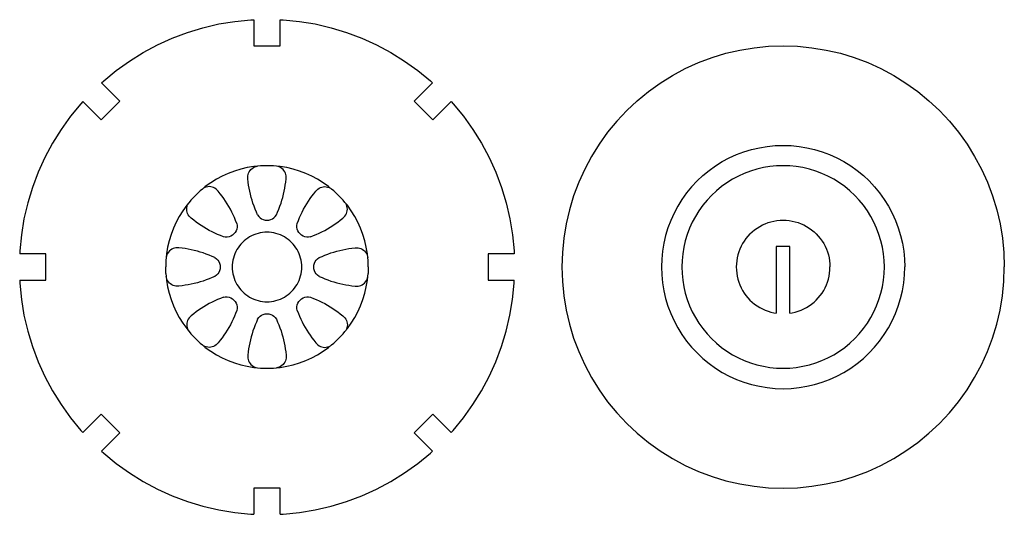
# Model space of a CAD drawing. Extents: x -264 to 264, y -276 to 276.
# Tile 15 of 19: x 111 to 254, y -29 to 43. Entities that reach past the tile are written whole.
import ezdxf

# ---------------------------------------------------------------- set-up
doc = ezdxf.new("R2010")
doc.units = 0
doc.header["$MEASUREMENT"] = 0
doc.layers.get('0').update_dxf_attribs({"linetype": 'CONTINUOUS'})

msp = doc.modelspace()

# ---------------------------------------------------------------- linework, layer by layer
for p, q in [((142.42, 42.84), (144.76, 43.07)), ((144.76, 43.07), (145.19, 43.08)), ((145.19, 43.08), (145.19, 39.29)), ((149.04, 43.08), (149.47, 43.07)), ((149.04, 39.29), (149.04, 43.08)), ((149.47, 43.07), (151.81, 42.84)), ((135.55, 41.24), (137.8, 41.92)), ((137.8, 41.92), (140.1, 42.46)), ((140.1, 42.46), (142.42, 42.84)), ((151.81, 42.84), (154.13, 42.46)), ((154.13, 42.46), (156.42, 41.92)), ((156.42, 41.92), (158.68, 41.24)), ((131.2, 39.44), (133.35, 40.41)), ((133.35, 40.41), (135.55, 41.24)), ((158.68, 41.24), (160.88, 40.41)), ((160.88, 40.41), (163.02, 39.44)), ((129.13, 38.33), (131.2, 39.44)), ((145.19, 39.29), (149.04, 39.29)), ((163.02, 39.44), (165.1, 38.33)), ((213.74, 38.2), (215.79, 38.68)), ((215.79, 38.68), (217.86, 39.02)), ((217.86, 39.02), (219.95, 39.22)), ((219.95, 39.22), (222.05, 39.29)), ((222.05, 39.29), (224.15, 39.22)), ((224.15, 39.22), (226.24, 39.02)), ((226.24, 39.02), (228.32, 38.68)), ((228.32, 38.68), (230.36, 38.2)), ((127.13, 37.08), (129.13, 38.33)), ((165.1, 38.33), (167.1, 37.08)), ((209.76, 36.85), (211.73, 37.59)), ((211.73, 37.59), (213.74, 38.2)), ((230.36, 38.2), (232.37, 37.59)), ((232.37, 37.59), (234.34, 36.85)), ((125.22, 35.71), (127.13, 37.08)), ((167.1, 37.08), (169.01, 35.71)), ((205.99, 34.99), (207.85, 35.98)), ((207.85, 35.98), (209.76, 36.85)), ((234.34, 36.85), (236.26, 35.98)), ((236.26, 35.98), (238.11, 34.99)), ((123.4, 34.22), (125.22, 35.71)), ((169.01, 35.71), (170.83, 34.22)), ((204.21, 33.88), (205.99, 34.99)), ((238.11, 34.99), (239.89, 33.88)), ((123.08, 33.93), (123.4, 34.22)), ((125.76, 31.25), (123.08, 33.93)), ((171.14, 33.93), (168.46, 31.25)), ((170.83, 34.22), (171.14, 33.93)), ((202.5, 32.66), (204.21, 33.88)), ((239.89, 33.88), (241.6, 32.66)), ((200.88, 31.32), (202.5, 32.66)), ((241.6, 32.66), (243.23, 31.32)), ((120.07, 30.89), (118.58, 29.07)), ((120.36, 31.21), (120.07, 30.89)), ((120.36, 31.21), (123.04, 28.53)), ((123.04, 28.53), (125.76, 31.25)), ((168.46, 31.25), (171.18, 28.53)), ((171.18, 28.53), (173.86, 31.21)), ((173.86, 31.21), (174.16, 30.89)), ((174.16, 30.89), (175.65, 29.07)), ((199.34, 29.89), (200.88, 31.32)), ((243.23, 31.32), (244.76, 29.89)), ((118.58, 29.07), (117.21, 27.16)), ((175.65, 29.07), (177.02, 27.16)), ((199.34, 29.89), (197.9, 28.35)), ((244.76, 29.89), (246.2, 28.35)), ((197.9, 28.35), (196.57, 26.73)), ((246.2, 28.35), (247.53, 26.73)), ((117.21, 27.16), (115.96, 25.16)), ((177.02, 27.16), (178.27, 25.16)), ((196.57, 26.73), (195.35, 25.02)), ((247.53, 26.73), (248.76, 25.02)), ((115.96, 25.16), (114.85, 23.09)), ((178.27, 25.16), (179.37, 23.09)), ((195.35, 25.02), (194.24, 23.23)), ((217.48, 24.24), (218.6, 24.5)), ((218.6, 24.5), (219.75, 24.69)), ((219.75, 24.69), (220.9, 24.8)), ((220.9, 24.8), (222.05, 24.84)), ((222.05, 24.84), (223.21, 24.8)), ((223.21, 24.8), (224.36, 24.69)), ((224.36, 24.69), (225.5, 24.5)), ((225.5, 24.5), (226.62, 24.24)), ((248.76, 25.02), (249.86, 23.23)), ((114.85, 23.09), (113.88, 20.94)), ((179.37, 23.09), (180.35, 20.94)), ((194.24, 23.23), (193.25, 21.38)), ((213.22, 22.47), (214.24, 23.02)), ((214.24, 23.02), (215.29, 23.5)), ((215.29, 23.5), (216.37, 23.9)), ((216.37, 23.9), (217.48, 24.24)), ((226.62, 24.24), (227.73, 23.9)), ((227.73, 23.9), (228.81, 23.5)), ((228.81, 23.5), (229.86, 23.02)), ((229.86, 23.02), (230.88, 22.47)), ((249.86, 23.23), (250.86, 21.38)), ((144.25, 21.6), (143.31, 21.38)), ((145.19, 21.75), (144.25, 21.6)), ((144.79, 21.35), (144.95, 21.5)), ((144.95, 21.5), (145.14, 21.61)), ((145.14, 21.61), (145.33, 21.71)), ((145.75, 21.81), (145.19, 21.75)), ((145.33, 21.71), (145.54, 21.77)), ((145.54, 21.77), (145.75, 21.81)), ((146.15, 21.85), (145.75, 21.81)), ((147.11, 21.88), (146.15, 21.85)), ((148.08, 21.85), (147.11, 21.88)), ((148.47, 21.81), (148.08, 21.85)), ((149.03, 21.75), (148.47, 21.81)), ((148.69, 21.77), (148.47, 21.81)), ((148.9, 21.71), (148.69, 21.77)), ((149.09, 21.61), (148.9, 21.71)), ((149.98, 21.6), (149.03, 21.75)), ((149.27, 21.5), (149.09, 21.61)), ((149.44, 21.35), (149.27, 21.5)), ((150.92, 21.38), (149.98, 21.6)), ((211.3, 21.19), (212.24, 21.86)), ((212.24, 21.86), (213.22, 22.47)), ((219.18, 21.6), (218.25, 21.38)), ((220.13, 21.75), (219.18, 21.6)), ((221.09, 21.85), (220.13, 21.75)), ((222.05, 21.88), (221.09, 21.85)), ((223.01, 21.85), (222.05, 21.88)), ((223.97, 21.75), (223.01, 21.85)), ((224.92, 21.6), (223.97, 21.75)), ((225.86, 21.38), (224.92, 21.6)), ((230.88, 22.47), (231.86, 21.86)), ((231.86, 21.86), (232.8, 21.19)), ((113.88, 20.94), (113.05, 18.74)), ((140.61, 20.36), (139.76, 19.91)), ((141.49, 20.76), (140.61, 20.36)), ((142.39, 21.1), (141.49, 20.76)), ((143.31, 21.38), (142.39, 21.1)), ((144.33, 20.39), (144.37, 20.61)), ((144.33, 20.17), (144.33, 20.39)), ((144.35, 19.96), (144.33, 20.17)), ((144.37, 20.61), (144.44, 20.81)), ((144.44, 20.81), (144.53, 21.01)), ((144.53, 21.01), (144.65, 21.19)), ((144.65, 21.19), (144.79, 21.35)), ((149.58, 21.19), (149.44, 21.35)), ((149.7, 21.01), (149.58, 21.19)), ((149.79, 20.81), (149.7, 21.01)), ((149.86, 20.61), (149.79, 20.81)), ((149.89, 20.39), (149.86, 20.61)), ((149.88, 19.96), (149.9, 20.17)), ((149.9, 20.17), (149.89, 20.39)), ((151.84, 21.1), (150.92, 21.38)), ((152.74, 20.76), (151.84, 21.1)), ((153.62, 20.36), (152.74, 20.76)), ((154.46, 19.91), (153.62, 20.36)), ((180.35, 20.94), (181.18, 18.74)), ((193.25, 21.38), (192.38, 19.47)), ((209.56, 19.67), (210.4, 20.46)), ((210.4, 20.46), (211.3, 21.19)), ((215.55, 20.36), (214.7, 19.91)), ((216.42, 20.76), (215.55, 20.36)), ((217.33, 21.1), (216.42, 20.76)), ((218.25, 21.38), (217.33, 21.1)), ((226.78, 21.1), (225.86, 21.38)), ((227.68, 20.76), (226.78, 21.1)), ((228.55, 20.36), (227.68, 20.76)), ((229.4, 19.91), (228.55, 20.36)), ((232.8, 21.19), (233.7, 20.46)), ((233.7, 20.46), (234.54, 19.67)), ((250.86, 21.38), (251.72, 19.47)), ((113.05, 18.74), (112.37, 16.49)), ((138.16, 18.84), (137.73, 18.48)), ((137.91, 18.61), (137.73, 18.48)), ((138.1, 18.71), (137.91, 18.61)), ((138.3, 18.78), (138.1, 18.71)), ((138.95, 19.4), (138.16, 18.84)), ((138.52, 18.83), (138.3, 18.78)), ((138.73, 18.84), (138.52, 18.83)), ((138.95, 18.83), (138.73, 18.84)), ((139.76, 19.91), (138.95, 19.4)), ((139.16, 18.78), (138.95, 18.83)), ((139.37, 18.71), (139.16, 18.78)), ((139.56, 18.61), (139.37, 18.71)), ((139.74, 18.49), (139.56, 18.61)), ((144.39, 19.51), (144.35, 19.96)), ((144.45, 19.06), (144.39, 19.51)), ((144.52, 18.61), (144.45, 19.06)), ((144.61, 18.17), (144.52, 18.61)), ((149.62, 18.17), (149.7, 18.61)), ((149.7, 18.61), (149.77, 19.06)), ((149.77, 19.06), (149.83, 19.51)), ((149.83, 19.51), (149.88, 19.96)), ((155.28, 19.4), (154.46, 19.91)), ((154.49, 18.49), (154.67, 18.61)), ((154.67, 18.61), (154.86, 18.71)), ((154.86, 18.71), (155.07, 18.78)), ((155.07, 18.78), (155.28, 18.83)), ((156.06, 18.84), (155.28, 19.4)), ((155.28, 18.83), (155.5, 18.84)), ((155.5, 18.84), (155.71, 18.83)), ((155.71, 18.83), (155.92, 18.78)), ((155.92, 18.78), (156.13, 18.71)), ((156.5, 18.48), (156.06, 18.84)), ((156.13, 18.71), (156.32, 18.61)), ((156.32, 18.61), (156.5, 18.48)), ((181.18, 18.74), (181.86, 16.49)), ((192.38, 19.47), (191.64, 17.5)), ((208.77, 18.82), (208.04, 17.93)), ((209.56, 19.67), (208.77, 18.82)), ((213.1, 18.84), (212.36, 18.23)), ((213.88, 19.4), (213.1, 18.84)), ((214.7, 19.91), (213.88, 19.4)), ((230.22, 19.4), (229.4, 19.91)), ((231, 18.84), (230.22, 19.4)), ((231.74, 18.23), (231, 18.84)), ((234.54, 19.67), (235.33, 18.82)), ((235.33, 18.82), (236.06, 17.93)), ((251.72, 19.47), (252.46, 17.5)), ((136.06, 16.87), (136.72, 17.57)), ((137.42, 18.23), (136.72, 17.57)), ((137.73, 18.48), (137.42, 18.23)), ((139.89, 18.34), (139.74, 18.49)), ((140.03, 18.17), (139.89, 18.34)), ((140.32, 17.82), (140.03, 18.17)), ((140.59, 17.46), (140.32, 17.82)), ((140.86, 17.1), (140.59, 17.46)), ((144.71, 17.73), (144.61, 18.17)), ((144.82, 17.29), (144.71, 17.73)), ((144.94, 16.86), (144.82, 17.29)), ((149.28, 16.86), (149.41, 17.29)), ((149.41, 17.29), (149.52, 17.73)), ((149.52, 17.73), (149.62, 18.17)), ((153.37, 17.1), (153.64, 17.46)), ((153.64, 17.46), (153.91, 17.82)), ((153.91, 17.82), (154.2, 18.17)), ((154.2, 18.17), (154.33, 18.34)), ((154.33, 18.34), (154.49, 18.49)), ((156.81, 18.23), (156.5, 18.48)), ((157.51, 17.57), (156.81, 18.23)), ((158.17, 16.87), (157.51, 17.57)), ((191.64, 17.5), (191.03, 15.49)), ((208.04, 17.93), (207.36, 16.99)), ((211.66, 17.57), (211, 16.87)), ((212.36, 18.23), (211.66, 17.57)), ((232.45, 17.57), (231.74, 18.23)), ((233.1, 16.87), (232.45, 17.57)), ((236.06, 17.93), (236.74, 16.99)), ((252.46, 17.5), (253.07, 15.49)), ((112.37, 16.49), (111.83, 14.19)), ((135.45, 16.13), (134.89, 15.34)), ((135.81, 16.56), (135.45, 16.13)), ((135.45, 15.56), (135.46, 15.77)), ((135.46, 15.77), (135.51, 15.99)), ((135.51, 15.99), (135.58, 16.19)), ((135.58, 16.19), (135.68, 16.38)), ((135.68, 16.38), (135.81, 16.56)), ((136.06, 16.87), (135.81, 16.56)), ((141.11, 16.72), (140.86, 17.1)), ((141.35, 16.34), (141.11, 16.72)), ((141.58, 15.95), (141.35, 16.34)), ((141.8, 15.56), (141.58, 15.95)), ((145.08, 16.43), (144.94, 16.86)), ((145.23, 16), (145.08, 16.43)), ((145.39, 15.58), (145.23, 16)), ((148.84, 15.58), (149, 16)), ((149, 16), (149.15, 16.43)), ((149.15, 16.43), (149.28, 16.86)), ((152.42, 15.56), (152.64, 15.95)), ((152.64, 15.95), (152.88, 16.34)), ((152.88, 16.34), (153.12, 16.72)), ((153.12, 16.72), (153.37, 17.1)), ((158.42, 16.56), (158.17, 16.87)), ((158.78, 16.13), (158.42, 16.56)), ((158.55, 16.38), (158.42, 16.56)), ((158.65, 16.19), (158.55, 16.38)), ((158.72, 15.99), (158.65, 16.19)), ((158.77, 15.77), (158.72, 15.99)), ((158.78, 15.56), (158.77, 15.77)), ((159.34, 15.34), (158.78, 16.13)), ((181.86, 16.49), (182.39, 14.19)), ((206.75, 16.01), (206.21, 14.99)), ((207.36, 16.99), (206.75, 16.01)), ((210.39, 16.13), (209.83, 15.34)), ((211, 16.87), (210.39, 16.13)), ((233.72, 16.13), (233.1, 16.87)), ((234.28, 15.34), (233.72, 16.13)), ((236.74, 16.99), (237.35, 16.01)), ((237.35, 16.01), (237.89, 14.99)), ((134.38, 14.53), (133.93, 13.68)), ((134.89, 15.34), (134.38, 14.53)), ((135.46, 15.34), (135.45, 15.56)), ((135.5, 15.13), (135.46, 15.34)), ((135.58, 14.92), (135.5, 15.13)), ((135.68, 14.73), (135.58, 14.92)), ((135.8, 14.55), (135.68, 14.73)), ((135.95, 14.4), (135.8, 14.55)), ((136.12, 14.26), (135.95, 14.4)), ((142.01, 15.16), (141.8, 15.56)), ((142.21, 14.75), (142.01, 15.16)), ((142.39, 14.34), (142.21, 14.75)), ((142.56, 13.92), (142.39, 14.34)), ((145.57, 15.16), (145.39, 15.58)), ((145.75, 14.75), (145.57, 15.16)), ((145.75, 14.75), (145.91, 14.53)), ((145.91, 14.53), (146.1, 14.33)), ((146.1, 14.33), (146.33, 14.18)), ((147.9, 14.18), (148.12, 14.33)), ((148.12, 14.33), (148.32, 14.53)), ((148.32, 14.53), (148.47, 14.75)), ((148.47, 14.75), (148.66, 15.16)), ((148.66, 15.16), (148.84, 15.58)), ((151.67, 13.92), (151.84, 14.34)), ((151.84, 14.34), (152.02, 14.75)), ((152.02, 14.75), (152.22, 15.16)), ((152.22, 15.16), (152.42, 15.56)), ((158.11, 14.26), (158.28, 14.4)), ((158.28, 14.4), (158.42, 14.55)), ((158.42, 14.55), (158.55, 14.73)), ((158.55, 14.73), (158.65, 14.92)), ((158.65, 14.92), (158.72, 15.13)), ((158.72, 15.13), (158.77, 15.34)), ((158.77, 15.34), (158.78, 15.56)), ((159.85, 14.53), (159.34, 15.34)), ((160.3, 13.68), (159.85, 14.53)), ((191.03, 15.49), (190.55, 13.44)), ((206.21, 14.99), (205.73, 13.94)), ((209.32, 14.53), (208.87, 13.68)), ((209.83, 15.34), (209.32, 14.53)), ((234.78, 14.53), (234.28, 15.34)), ((235.24, 13.68), (234.78, 14.53)), ((237.89, 14.99), (238.37, 13.94)), ((253.07, 15.49), (253.55, 13.44)), ((111.83, 14.19), (111.45, 11.87)), ((133.93, 13.68), (133.53, 12.8)), ((136.47, 13.97), (136.12, 14.26)), ((136.83, 13.7), (136.47, 13.97)), ((137.19, 13.43), (136.83, 13.7)), ((137.57, 13.18), (137.19, 13.43)), ((137.95, 12.94), (137.57, 13.18)), ((138.34, 12.71), (137.95, 12.94)), ((142.72, 13.49), (142.56, 13.92)), ((142.72, 13.49), (142.77, 13.22)), ((142.77, 12.95), (142.72, 12.68)), ((142.77, 13.22), (142.77, 12.95)), ((146.33, 14.18), (146.58, 14.06)), ((146.58, 14.06), (146.84, 13.99)), ((146.84, 13.99), (147.11, 13.97)), ((147.11, 13.97), (147.39, 13.99)), ((147.39, 13.99), (147.65, 14.06)), ((147.65, 14.06), (147.9, 14.18)), ((151.46, 13.22), (151.51, 13.49)), ((151.46, 12.95), (151.46, 13.22)), ((151.51, 12.68), (151.46, 12.95)), ((151.51, 13.49), (151.67, 13.92)), ((155.89, 12.71), (156.28, 12.94)), ((156.28, 12.94), (156.66, 13.18)), ((156.66, 13.18), (157.03, 13.43)), ((157.03, 13.43), (157.4, 13.7)), ((157.4, 13.7), (157.76, 13.97)), ((157.76, 13.97), (158.11, 14.26)), ((160.7, 12.8), (160.3, 13.68)), ((182.39, 14.19), (182.78, 11.87)), ((190.55, 13.44), (190.21, 11.37)), ((205.73, 13.94), (205.32, 12.85)), ((208.87, 13.68), (208.47, 12.8)), ((218.27, 12.83), (218.65, 13.07)), ((218.65, 13.07), (219.04, 13.28)), ((219.04, 13.28), (219.45, 13.46)), ((219.45, 13.46), (219.87, 13.62)), ((219.87, 13.62), (220.29, 13.74)), ((220.29, 13.74), (220.72, 13.85)), ((220.72, 13.85), (221.16, 13.92)), ((221.16, 13.92), (221.61, 13.96)), ((221.61, 13.96), (222.05, 13.98)), ((222.05, 13.98), (222.5, 13.96)), ((222.5, 13.96), (222.94, 13.92)), ((222.94, 13.92), (223.38, 13.85)), ((223.38, 13.85), (223.81, 13.74)), ((223.81, 13.74), (224.24, 13.62)), ((224.24, 13.62), (224.65, 13.46)), ((224.65, 13.46), (225.06, 13.28)), ((225.06, 13.28), (225.45, 13.07)), ((225.45, 13.07), (225.83, 12.83)), ((235.63, 12.8), (235.24, 13.68)), ((238.37, 13.94), (238.78, 12.85)), ((253.55, 13.44), (253.89, 11.37)), ((111.45, 11.87), (111.22, 9.53)), ((133.19, 11.9), (132.91, 10.98)), ((133.53, 12.8), (133.19, 11.9)), ((138.73, 12.49), (138.34, 12.71)), ((139.13, 12.28), (138.73, 12.49)), ((139.54, 12.08), (139.13, 12.28)), ((139.95, 11.9), (139.54, 12.08)), ((140.37, 11.73), (139.95, 11.9)), ((140.8, 11.57), (140.37, 11.73)), ((141.06, 11.52), (140.8, 11.57)), ((141.34, 11.52), (141.06, 11.52)), ((141.61, 11.57), (141.34, 11.52)), ((141.87, 11.66), (141.61, 11.57)), ((142.1, 11.8), (141.87, 11.66)), ((142.31, 11.98), (142.1, 11.8)), ((142.49, 12.19), (142.31, 11.98)), ((142.63, 12.42), (142.49, 12.19)), ((142.72, 12.68), (142.63, 12.42)), ((144.59, 11.55), (144.31, 11.37)), ((144.88, 11.71), (144.59, 11.55)), ((145.18, 11.84), (144.88, 11.71)), ((145.49, 11.96), (145.18, 11.84)), ((145.81, 12.05), (145.49, 11.96)), ((146.13, 12.13), (145.81, 12.05)), ((146.45, 12.18), (146.13, 12.13)), ((146.78, 12.22), (146.45, 12.18)), ((147.11, 12.23), (146.78, 12.22)), ((147.44, 12.22), (147.11, 12.23)), ((147.77, 12.18), (147.44, 12.22)), ((148.1, 12.13), (147.77, 12.18)), ((148.42, 12.05), (148.1, 12.13)), ((148.74, 11.96), (148.42, 12.05)), ((149.05, 11.84), (148.74, 11.96)), ((149.35, 11.71), (149.05, 11.84)), ((149.64, 11.55), (149.35, 11.71)), ((149.92, 11.37), (149.64, 11.55)), ((151.6, 12.42), (151.51, 12.68)), ((151.74, 12.19), (151.6, 12.42)), ((151.91, 11.98), (151.74, 12.19)), ((152.12, 11.8), (151.91, 11.98)), ((152.36, 11.66), (152.12, 11.8)), ((152.62, 11.57), (152.36, 11.66)), ((152.89, 11.52), (152.62, 11.57)), ((153.16, 11.52), (152.89, 11.52)), ((153.43, 11.57), (153.16, 11.52)), ((153.43, 11.57), (153.85, 11.73)), ((153.85, 11.73), (154.27, 11.9)), ((154.27, 11.9), (154.69, 12.08)), ((154.69, 12.08), (155.09, 12.28)), ((155.09, 12.28), (155.49, 12.49)), ((155.49, 12.49), (155.89, 12.71)), ((161.04, 11.9), (160.7, 12.8)), ((161.31, 10.98), (161.04, 11.9)), ((182.78, 11.87), (183.01, 9.53)), ((204.99, 11.75), (204.73, 10.62)), ((205.32, 12.85), (204.99, 11.75)), ((208.13, 11.9), (207.85, 10.98)), ((208.47, 12.8), (208.13, 11.9)), ((216.94, 11.66), (216.66, 11.32)), ((217.24, 11.98), (216.94, 11.66)), ((217.24, 11.98), (217.57, 12.29)), ((217.57, 12.29), (217.91, 12.57)), ((217.91, 12.57), (218.27, 12.83)), ((225.83, 12.83), (226.19, 12.57)), ((226.19, 12.57), (226.54, 12.29)), ((226.54, 12.29), (226.86, 11.98)), ((226.86, 11.98), (227.16, 11.66)), ((227.16, 11.66), (227.45, 11.32)), ((235.97, 11.9), (235.63, 12.8)), ((236.25, 10.98), (235.97, 11.9)), ((238.78, 12.85), (239.11, 11.75)), ((239.11, 11.75), (239.38, 10.62)), ((132.69, 10.04), (132.54, 9.09)), ((132.91, 10.98), (132.69, 10.04)), ((143.11, 10.25), (142.91, 9.98)), ((143.32, 10.51), (143.11, 10.25)), ((143.54, 10.75), (143.32, 10.51)), ((143.78, 10.97), (143.54, 10.75)), ((144.04, 11.18), (143.78, 10.97)), ((144.31, 11.37), (144.04, 11.18)), ((150.19, 11.18), (149.92, 11.37)), ((150.44, 10.97), (150.19, 11.18)), ((150.68, 10.75), (150.44, 10.97)), ((150.91, 10.51), (150.68, 10.75)), ((151.12, 10.25), (150.91, 10.51)), ((151.31, 9.98), (151.12, 10.25)), ((161.53, 10.04), (161.31, 10.98)), ((161.69, 9.09), (161.53, 10.04)), ((190.21, 11.37), (190, 9.28)), ((204.73, 10.62), (204.54, 9.48)), ((207.63, 10.04), (207.47, 9.09)), ((207.85, 10.98), (207.63, 10.04)), ((215.95, 10.18), (215.77, 9.78)), ((216.16, 10.58), (215.95, 10.18)), ((216.4, 10.95), (216.16, 10.58)), ((216.66, 11.32), (216.4, 10.95)), ((221.05, 10.13), (221.05, 0.45)), ((223.05, 10.13), (221.05, 10.13)), ((223.05, 0.45), (223.05, 10.13)), ((227.45, 11.32), (227.71, 10.95)), ((227.71, 10.95), (227.94, 10.58)), ((227.94, 10.58), (228.15, 10.18)), ((228.15, 10.18), (228.33, 9.78)), ((236.47, 10.04), (236.25, 10.98)), ((236.63, 9.09), (236.47, 10.04)), ((239.38, 10.62), (239.56, 9.48)), ((253.89, 11.37), (254.1, 9.28)), ((111.22, 9.53), (111.21, 9.1)), ((115, 9.1), (111.21, 9.1)), ((115, 5.25), (115, 9.1)), ((132.54, 9.09), (132.48, 8.54)), ((132.52, 8.75), (132.48, 8.54)), ((132.58, 8.96), (132.52, 8.75)), ((132.68, 9.15), (132.58, 8.96)), ((132.79, 9.34), (132.68, 9.15)), ((132.94, 9.5), (132.79, 9.34)), ((133.1, 9.64), (132.94, 9.5)), ((133.28, 9.76), (133.1, 9.64)), ((133.48, 9.85), (133.28, 9.76)), ((133.68, 9.92), (133.48, 9.85)), ((133.9, 9.96), (133.68, 9.92)), ((134.12, 9.96), (133.9, 9.96)), ((134.33, 9.94), (134.12, 9.96)), ((134.78, 9.9), (134.33, 9.94)), ((135.23, 9.84), (134.78, 9.9)), ((135.67, 9.76), (135.23, 9.84)), ((136.12, 9.68), (135.67, 9.76)), ((136.56, 9.58), (136.12, 9.68)), ((137, 9.47), (136.56, 9.58)), ((137.43, 9.35), (137, 9.47)), ((137.86, 9.21), (137.43, 9.35)), ((138.29, 9.06), (137.86, 9.21)), ((138.71, 8.9), (138.29, 9.06)), ((139.13, 8.72), (138.71, 8.9)), ((139.54, 8.54), (139.13, 8.72)), ((142.33, 8.8), (142.24, 8.48)), ((142.45, 9.11), (142.33, 8.8)), ((142.58, 9.41), (142.45, 9.11)), ((142.74, 9.7), (142.58, 9.41)), ((142.91, 9.98), (142.74, 9.7)), ((151.49, 9.7), (151.31, 9.98)), ((151.64, 9.41), (151.49, 9.7)), ((151.78, 9.11), (151.64, 9.41)), ((151.9, 8.8), (151.78, 9.11)), ((151.99, 8.48), (151.9, 8.8)), ((154.69, 8.54), (155.1, 8.72)), ((155.1, 8.72), (155.52, 8.9)), ((155.52, 8.9), (155.94, 9.06)), ((155.94, 9.06), (156.36, 9.21)), ((156.36, 9.21), (156.8, 9.35)), ((156.8, 9.35), (157.23, 9.47)), ((157.23, 9.47), (157.67, 9.58)), ((157.67, 9.58), (158.11, 9.68)), ((158.11, 9.68), (158.55, 9.76)), ((158.55, 9.76), (159, 9.84)), ((159, 9.84), (159.45, 9.9)), ((159.45, 9.9), (159.9, 9.94)), ((159.9, 9.94), (160.11, 9.96)), ((160.11, 9.96), (160.33, 9.96)), ((160.33, 9.96), (160.54, 9.92)), ((160.54, 9.92), (160.75, 9.85)), ((160.75, 9.85), (160.95, 9.76)), ((160.95, 9.76), (161.13, 9.64)), ((161.13, 9.64), (161.29, 9.5)), ((161.29, 9.5), (161.43, 9.34)), ((161.43, 9.34), (161.55, 9.15)), ((161.55, 9.15), (161.64, 8.96)), ((161.64, 8.96), (161.71, 8.75)), ((161.74, 8.54), (161.69, 9.09)), ((161.71, 8.75), (161.74, 8.54)), ((179.23, 9.1), (179.23, 5.25)), ((183.02, 9.1), (179.23, 9.1)), ((183.01, 9.53), (183.02, 9.1)), ((190, 9.28), (189.93, 7.18)), ((204.54, 9.48), (204.42, 8.33)), ((207.47, 9.09), (207.38, 8.14)), ((215.48, 8.94), (215.38, 8.5)), ((215.61, 9.36), (215.48, 8.94)), ((215.77, 9.78), (215.61, 9.36)), ((228.33, 9.78), (228.49, 9.36)), ((228.49, 9.36), (228.62, 8.94)), ((228.62, 8.94), (228.72, 8.5)), ((236.72, 8.14), (236.63, 9.09)), ((239.56, 9.48), (239.68, 8.33)), ((254.1, 9.28), (254.17, 7.18)), ((132.44, 8.14), (132.41, 7.18)), ((132.44, 6.21), (132.41, 7.18)), ((132.48, 8.54), (132.44, 8.14)), ((139.54, 8.54), (139.76, 8.38)), ((139.76, 8.38), (139.96, 8.19)), ((139.96, 8.19), (140.11, 7.96)), ((140.11, 7.96), (140.23, 7.71)), ((140.23, 7.71), (140.3, 7.45)), ((140.3, 7.45), (140.32, 7.18)), ((140.32, 7.18), (140.3, 6.9)), ((142.07, 7.51), (142.06, 7.18)), ((142.06, 7.18), (142.07, 6.85)), ((142.11, 7.84), (142.07, 7.51)), ((142.16, 8.16), (142.11, 7.84)), ((142.24, 8.48), (142.16, 8.16)), ((152.07, 8.16), (151.99, 8.48)), ((152.12, 7.84), (152.07, 8.16)), ((152.15, 7.51), (152.12, 7.84)), ((152.16, 7.18), (152.15, 7.51)), ((152.15, 6.85), (152.16, 7.18)), ((153.9, 7.18), (153.93, 7.45)), ((153.93, 6.9), (153.9, 7.18)), ((153.93, 7.45), (154, 7.71)), ((154, 7.71), (154.11, 7.96)), ((154.11, 7.96), (154.27, 8.19)), ((154.27, 8.19), (154.46, 8.38)), ((154.46, 8.38), (154.69, 8.54)), ((161.78, 8.14), (161.74, 8.54)), ((161.82, 7.18), (161.78, 8.14)), ((161.82, 7.18), (161.78, 6.21)), ((189.93, 7.18), (190, 5.08)), ((204.42, 8.33), (204.39, 7.18)), ((204.39, 7.18), (204.42, 6.02)), ((207.38, 8.14), (207.35, 7.18)), ((207.35, 7.18), (207.38, 6.21)), ((215.26, 7.62), (215.25, 7.18)), ((215.25, 7.18), (215.26, 6.73)), ((215.31, 8.06), (215.26, 7.62)), ((215.38, 8.5), (215.31, 8.06)), ((228.72, 8.5), (228.79, 8.06)), ((228.79, 8.06), (228.84, 7.62)), ((228.84, 7.62), (228.85, 7.18)), ((228.84, 6.73), (228.85, 7.18)), ((236.75, 7.18), (236.72, 8.14)), ((236.72, 6.21), (236.75, 7.18)), ((239.68, 8.33), (239.72, 7.18)), ((239.68, 6.02), (239.72, 7.18)), ((254.1, 5.08), (254.17, 7.18)), ((132.44, 6.21), (132.48, 5.82)), ((132.48, 5.82), (132.54, 5.26)), ((132.52, 5.6), (132.48, 5.82)), ((139.54, 5.82), (139.13, 5.63)), ((139.76, 5.97), (139.54, 5.82)), ((139.96, 6.17), (139.76, 5.97)), ((140.11, 6.39), (139.96, 6.17)), ((140.23, 6.64), (140.11, 6.39)), ((140.3, 6.9), (140.23, 6.64)), ((142.07, 6.85), (142.11, 6.52)), ((142.11, 6.52), (142.16, 6.19)), ((142.16, 6.19), (142.24, 5.87)), ((142.24, 5.87), (142.33, 5.55)), ((151.9, 5.55), (151.99, 5.87)), ((151.99, 5.87), (152.07, 6.19)), ((152.07, 6.19), (152.12, 6.52)), ((152.12, 6.52), (152.15, 6.85)), ((154, 6.64), (153.93, 6.9)), ((154.11, 6.39), (154, 6.64)), ((154.27, 6.17), (154.11, 6.39)), ((154.46, 5.97), (154.27, 6.17)), ((154.69, 5.82), (154.46, 5.97)), ((154.69, 5.82), (155.1, 5.63)), ((161.69, 5.26), (161.74, 5.82)), ((161.71, 5.6), (161.74, 5.82)), ((161.74, 5.82), (161.78, 6.21)), ((204.42, 6.02), (204.54, 4.87)), ((207.38, 6.21), (207.47, 5.26)), ((215.26, 6.73), (215.31, 6.29)), ((215.31, 6.29), (215.38, 5.85)), ((215.38, 5.85), (215.48, 5.42)), ((228.62, 5.42), (228.72, 5.85)), ((228.72, 5.85), (228.79, 6.29)), ((228.79, 6.29), (228.84, 6.73)), ((236.63, 5.26), (236.72, 6.21)), ((239.56, 4.87), (239.68, 6.02)), ((111.21, 5.25), (115, 5.25)), ((111.21, 5.25), (111.22, 4.82)), ((111.22, 4.82), (111.45, 2.48)), ((132.58, 5.39), (132.52, 5.6)), ((132.54, 5.26), (132.69, 4.31)), ((132.68, 5.2), (132.58, 5.39)), ((132.79, 5.02), (132.68, 5.2)), ((132.69, 4.31), (132.91, 3.37)), ((132.94, 4.85), (132.79, 5.02)), ((133.1, 4.71), (132.94, 4.85)), ((133.28, 4.59), (133.1, 4.71)), ((133.48, 4.5), (133.28, 4.59)), ((133.68, 4.43), (133.48, 4.5)), ((133.9, 4.4), (133.68, 4.43)), ((134.12, 4.39), (133.9, 4.4)), ((134.33, 4.41), (134.12, 4.39)), ((134.78, 4.46), (134.33, 4.41)), ((135.23, 4.52), (134.78, 4.46)), ((135.67, 4.59), (135.23, 4.52)), ((136.12, 4.67), (135.67, 4.59)), ((136.56, 4.77), (136.12, 4.67)), ((137, 4.88), (136.56, 4.77)), ((137.43, 5.01), (137, 4.88)), ((137.86, 5.14), (137.43, 5.01)), ((138.29, 5.29), (137.86, 5.14)), ((138.71, 5.45), (138.29, 5.29)), ((139.13, 5.63), (138.71, 5.45)), ((142.33, 5.55), (142.45, 5.24)), ((142.45, 5.24), (142.58, 4.94)), ((142.58, 4.94), (142.74, 4.65)), ((142.74, 4.65), (142.91, 4.37)), ((142.91, 4.37), (143.11, 4.1)), ((151.12, 4.1), (151.31, 4.37)), ((151.31, 4.37), (151.49, 4.65)), ((151.49, 4.65), (151.64, 4.94)), ((151.64, 4.94), (151.78, 5.24)), ((151.78, 5.24), (151.9, 5.55)), ((155.1, 5.63), (155.52, 5.45)), ((155.52, 5.45), (155.94, 5.29)), ((155.94, 5.29), (156.36, 5.14)), ((156.36, 5.14), (156.8, 5.01)), ((156.8, 5.01), (157.23, 4.88)), ((157.23, 4.88), (157.67, 4.77)), ((157.67, 4.77), (158.11, 4.67)), ((158.11, 4.67), (158.55, 4.59)), ((158.55, 4.59), (159, 4.52)), ((159, 4.52), (159.45, 4.46)), ((159.45, 4.46), (159.9, 4.41)), ((159.9, 4.41), (160.11, 4.39)), ((160.11, 4.39), (160.33, 4.4)), ((160.33, 4.4), (160.54, 4.43)), ((160.54, 4.43), (160.75, 4.5)), ((160.75, 4.5), (160.95, 4.59)), ((160.95, 4.59), (161.13, 4.71)), ((161.13, 4.71), (161.29, 4.85)), ((161.29, 4.85), (161.43, 5.02)), ((161.31, 3.37), (161.53, 4.31)), ((161.43, 5.02), (161.55, 5.2)), ((161.53, 4.31), (161.69, 5.26)), ((161.55, 5.2), (161.64, 5.39)), ((161.64, 5.39), (161.71, 5.6)), ((179.23, 5.25), (183.02, 5.25)), ((182.78, 2.48), (183.01, 4.82)), ((183.01, 4.82), (183.02, 5.25)), ((190, 5.08), (190.21, 2.98)), ((204.54, 4.87), (204.73, 3.73)), ((207.47, 5.26), (207.63, 4.31)), ((207.63, 4.31), (207.85, 3.37)), ((215.48, 5.42), (215.61, 4.99)), ((215.61, 4.99), (215.77, 4.57)), ((215.77, 4.57), (215.95, 4.17)), ((228.15, 4.17), (228.33, 4.57)), ((228.33, 4.57), (228.49, 4.99)), ((228.49, 4.99), (228.62, 5.42)), ((236.25, 3.37), (236.47, 4.31)), ((236.47, 4.31), (236.63, 5.26)), ((239.38, 3.73), (239.56, 4.87)), ((253.89, 2.98), (254.1, 5.08)), ((132.91, 3.37), (133.19, 2.45)), ((143.11, 4.1), (143.32, 3.85)), ((143.32, 3.85), (143.54, 3.61)), ((143.54, 3.61), (143.78, 3.38)), ((143.78, 3.38), (144.04, 3.17)), ((144.04, 3.17), (144.31, 2.98)), ((144.31, 2.98), (144.59, 2.8)), ((149.64, 2.8), (149.92, 2.98)), ((149.92, 2.98), (150.19, 3.17)), ((150.19, 3.17), (150.44, 3.38)), ((150.44, 3.38), (150.68, 3.61)), ((150.68, 3.61), (150.91, 3.85)), ((150.91, 3.85), (151.12, 4.1)), ((161.04, 2.45), (161.31, 3.37)), ((190.21, 2.98), (190.55, 0.91)), ((204.73, 3.73), (204.99, 2.6)), ((207.85, 3.37), (208.13, 2.45)), ((215.95, 4.17), (216.16, 3.78)), ((216.16, 3.78), (216.4, 3.4)), ((216.4, 3.4), (216.66, 3.04)), ((216.66, 3.04), (216.94, 2.69)), ((227.16, 2.69), (227.45, 3.04)), ((227.45, 3.04), (227.71, 3.4)), ((227.71, 3.4), (227.94, 3.78)), ((227.94, 3.78), (228.15, 4.17)), ((235.97, 2.45), (236.25, 3.37)), ((239.11, 2.6), (239.38, 3.73)), ((253.55, 0.91), (253.89, 2.98)), ((111.45, 2.48), (111.83, 0.16)), ((133.19, 2.45), (133.53, 1.55)), ((133.53, 1.55), (133.93, 0.67)), ((138.34, 1.65), (137.95, 1.41)), ((138.73, 1.86), (138.34, 1.65)), ((139.13, 2.07), (138.73, 1.86)), ((139.54, 2.27), (139.13, 2.07)), ((139.95, 2.45), (139.54, 2.27)), ((140.37, 2.62), (139.95, 2.45)), ((140.8, 2.78), (140.37, 2.62)), ((140.8, 2.78), (141.06, 2.83)), ((141.06, 2.83), (141.34, 2.83)), ((141.34, 2.83), (141.61, 2.78)), ((141.61, 2.78), (141.87, 2.69)), ((141.87, 2.69), (142.1, 2.55)), ((142.1, 2.55), (142.31, 2.38)), ((142.31, 2.38), (142.49, 2.17)), ((142.49, 2.17), (142.63, 1.93)), ((142.63, 1.93), (142.72, 1.67)), ((142.72, 1.67), (142.77, 1.4)), ((144.59, 2.8), (144.88, 2.65)), ((144.88, 2.65), (145.18, 2.51)), ((145.18, 2.51), (145.49, 2.39)), ((145.49, 2.39), (145.81, 2.3)), ((145.81, 2.3), (146.13, 2.22)), ((146.13, 2.22), (146.45, 2.17)), ((146.45, 2.17), (146.78, 2.14)), ((146.78, 2.14), (147.11, 2.13)), ((147.11, 2.13), (147.44, 2.14)), ((147.44, 2.14), (147.77, 2.17)), ((147.77, 2.17), (148.1, 2.22)), ((148.1, 2.22), (148.42, 2.3)), ((148.42, 2.3), (148.74, 2.39)), ((148.74, 2.39), (149.05, 2.51)), ((149.05, 2.51), (149.35, 2.65)), ((149.35, 2.65), (149.64, 2.8)), ((151.46, 1.4), (151.51, 1.67)), ((151.51, 1.67), (151.6, 1.93)), ((151.6, 1.93), (151.74, 2.17)), ((151.74, 2.17), (151.91, 2.38)), ((151.91, 2.38), (152.12, 2.55)), ((152.12, 2.55), (152.36, 2.69)), ((152.36, 2.69), (152.62, 2.78)), ((152.62, 2.78), (152.89, 2.83)), ((152.89, 2.83), (153.16, 2.83)), ((153.16, 2.83), (153.43, 2.78)), ((153.43, 2.78), (153.85, 2.62)), ((153.85, 2.62), (154.27, 2.45)), ((154.27, 2.45), (154.69, 2.27)), ((154.69, 2.27), (155.09, 2.07)), ((155.09, 2.07), (155.49, 1.86)), ((155.49, 1.86), (155.89, 1.65)), ((155.89, 1.65), (156.28, 1.41)), ((160.3, 0.67), (160.7, 1.55)), ((160.7, 1.55), (161.04, 2.45)), ((182.39, 0.16), (182.78, 2.48)), ((204.99, 2.6), (205.32, 1.5)), ((205.32, 1.5), (205.73, 0.42)), ((208.13, 2.45), (208.47, 1.55)), ((208.47, 1.55), (208.87, 0.67)), ((216.94, 2.69), (217.24, 2.37)), ((217.24, 2.37), (217.57, 2.06)), ((217.57, 2.06), (217.91, 1.78)), ((217.91, 1.78), (218.27, 1.52)), ((218.27, 1.52), (218.65, 1.29)), ((225.45, 1.29), (225.83, 1.52)), ((225.83, 1.52), (226.19, 1.78)), ((226.19, 1.78), (226.54, 2.06)), ((226.54, 2.06), (226.86, 2.37)), ((226.86, 2.37), (227.16, 2.69)), ((235.24, 0.67), (235.63, 1.55)), ((235.63, 1.55), (235.97, 2.45)), ((238.37, 0.42), (238.78, 1.5)), ((238.78, 1.5), (239.11, 2.6)), ((111.83, 0.16), (112.37, -2.13)), ((133.93, 0.67), (134.38, -0.18)), ((136.12, 0.09), (135.95, -0.04)), ((136.47, 0.38), (136.12, 0.09)), ((136.83, 0.65), (136.47, 0.38)), ((137.19, 0.92), (136.83, 0.65)), ((137.57, 1.17), (137.19, 0.92)), ((137.95, 1.41), (137.57, 1.17)), ((142.39, 0.02), (142.21, -0.4)), ((142.56, 0.43), (142.39, 0.02)), ((142.72, 0.86), (142.56, 0.43)), ((142.77, 1.13), (142.72, 0.86)), ((142.77, 1.4), (142.77, 1.13)), ((145.91, -0.17), (146.1, 0.02)), ((146.1, 0.02), (146.33, 0.18)), ((146.33, 0.18), (146.58, 0.29)), ((146.58, 0.29), (146.84, 0.36)), ((146.84, 0.36), (147.11, 0.39)), ((147.11, 0.39), (147.39, 0.36)), ((147.39, 0.36), (147.65, 0.29)), ((147.65, 0.29), (147.9, 0.18)), ((147.9, 0.18), (148.12, 0.02)), ((148.12, 0.02), (148.32, -0.17)), ((151.46, 1.13), (151.46, 1.4)), ((151.51, 0.86), (151.46, 1.13)), ((151.51, 0.86), (151.67, 0.43)), ((151.67, 0.43), (151.84, 0.02)), ((151.84, 0.02), (152.02, -0.4)), ((156.28, 1.41), (156.66, 1.17)), ((156.66, 1.17), (157.03, 0.92)), ((157.03, 0.92), (157.4, 0.65)), ((157.4, 0.65), (157.76, 0.38)), ((157.76, 0.38), (158.11, 0.09)), ((158.11, 0.09), (158.28, -0.04)), ((159.85, -0.18), (160.3, 0.67)), ((181.86, -2.13), (182.39, 0.16)), ((190.55, 0.91), (191.03, -1.14)), ((205.73, 0.42), (206.21, -0.64)), ((208.87, 0.67), (209.32, -0.18)), ((218.65, 1.29), (219.04, 1.08)), ((219.04, 1.08), (219.45, 0.89)), ((219.45, 0.89), (219.87, 0.74)), ((219.87, 0.74), (220.29, 0.61)), ((220.29, 0.61), (220.72, 0.51)), ((220.72, 0.51), (221.05, 0.45)), ((223.05, 0.45), (223.38, 0.51)), ((223.38, 0.51), (223.81, 0.61)), ((223.81, 0.61), (224.24, 0.74)), ((224.24, 0.74), (224.65, 0.89)), ((224.65, 0.89), (225.06, 1.08)), ((225.06, 1.08), (225.45, 1.29)), ((234.78, -0.18), (235.24, 0.67)), ((237.89, -0.64), (238.37, 0.42)), ((253.07, -1.14), (253.55, 0.91)), ((134.38, -0.18), (134.89, -0.99)), ((134.89, -0.99), (135.45, -1.77)), ((135.46, -0.99), (135.45, -1.21)), ((135.45, -1.21), (135.46, -1.42)), ((135.5, -0.78), (135.46, -0.99)), ((135.46, -1.42), (135.51, -1.63)), ((135.58, -0.57), (135.5, -0.78)), ((135.68, -0.38), (135.58, -0.57)), ((135.8, -0.2), (135.68, -0.38)), ((135.95, -0.04), (135.8, -0.2)), ((141.8, -1.2), (141.58, -1.6)), ((142.01, -0.8), (141.8, -1.2)), ((142.21, -0.4), (142.01, -0.8)), ((145.39, -1.23), (145.23, -1.65)), ((145.57, -0.81), (145.39, -1.23)), ((145.75, -0.4), (145.57, -0.81)), ((145.75, -0.4), (145.91, -0.17)), ((148.32, -0.17), (148.47, -0.4)), ((148.47, -0.4), (148.66, -0.81)), ((148.66, -0.81), (148.84, -1.23)), ((148.84, -1.23), (149, -1.65)), ((152.02, -0.4), (152.22, -0.8)), ((152.22, -0.8), (152.42, -1.2)), ((152.42, -1.2), (152.64, -1.6)), ((158.28, -0.04), (158.42, -0.2)), ((158.42, -0.2), (158.55, -0.38)), ((158.55, -0.38), (158.65, -0.57)), ((158.65, -0.57), (158.72, -0.78)), ((158.72, -0.78), (158.77, -0.99)), ((158.77, -1.42), (158.72, -1.63)), ((158.77, -0.99), (158.78, -1.21)), ((158.78, -1.21), (158.77, -1.42)), ((158.78, -1.77), (159.34, -0.99)), ((159.34, -0.99), (159.85, -0.18)), ((191.03, -1.14), (191.64, -3.15)), ((206.21, -0.64), (206.75, -1.66)), ((209.32, -0.18), (209.83, -0.99)), ((209.83, -0.99), (210.39, -1.77)), ((233.72, -1.77), (234.28, -0.99)), ((234.28, -0.99), (234.78, -0.18)), ((237.35, -1.66), (237.89, -0.64)), ((252.46, -3.15), (253.07, -1.14)), ((112.37, -2.13), (113.05, -4.39)), ((135.45, -1.77), (135.81, -2.21)), ((135.51, -1.63), (135.58, -1.84)), ((135.58, -1.84), (135.68, -2.03)), ((135.68, -2.03), (135.81, -2.21)), ((135.81, -2.21), (136.06, -2.52)), ((136.06, -2.52), (136.72, -3.22)), ((140.86, -2.74), (140.59, -3.11)), ((141.11, -2.37), (140.86, -2.74)), ((141.35, -1.99), (141.11, -2.37)), ((141.58, -1.6), (141.35, -1.99)), ((144.94, -2.51), (144.82, -2.94)), ((145.08, -2.08), (144.94, -2.51)), ((145.23, -1.65), (145.08, -2.08)), ((149, -1.65), (149.15, -2.08)), ((149.15, -2.08), (149.28, -2.51)), ((149.28, -2.51), (149.41, -2.94)), ((152.64, -1.6), (152.88, -1.99)), ((152.88, -1.99), (153.12, -2.37)), ((153.12, -2.37), (153.37, -2.74)), ((153.37, -2.74), (153.64, -3.11)), ((158.17, -2.52), (157.51, -3.22)), ((158.17, -2.52), (158.42, -2.21)), ((158.42, -2.21), (158.78, -1.77)), ((158.55, -2.03), (158.42, -2.21)), ((158.65, -1.84), (158.55, -2.03)), ((158.72, -1.63), (158.65, -1.84)), ((181.18, -4.39), (181.86, -2.13)), ((206.75, -1.66), (207.36, -2.64)), ((207.36, -2.64), (208.04, -3.58)), ((210.39, -1.77), (211, -2.52)), ((211, -2.52), (211.66, -3.22)), ((232.45, -3.22), (233.1, -2.52)), ((233.1, -2.52), (233.72, -1.77)), ((236.06, -3.58), (236.74, -2.64)), ((236.74, -2.64), (237.35, -1.66)), ((137.42, -3.88), (136.72, -3.22)), ((137.42, -3.88), (137.73, -4.13)), ((137.73, -4.13), (138.16, -4.49)), ((137.91, -4.26), (137.73, -4.13)), ((138.1, -4.36), (137.91, -4.26)), ((139.56, -4.26), (139.37, -4.36)), ((139.74, -4.13), (139.56, -4.26)), ((139.89, -3.99), (139.74, -4.13)), ((140.03, -3.82), (139.89, -3.99)), ((140.32, -3.47), (140.03, -3.82)), ((140.59, -3.11), (140.32, -3.47)), ((144.52, -4.26), (144.45, -4.71)), ((144.61, -3.82), (144.52, -4.26)), ((144.71, -3.38), (144.61, -3.82)), ((144.82, -2.94), (144.71, -3.38)), ((149.41, -2.94), (149.52, -3.38)), ((149.52, -3.38), (149.62, -3.82)), ((149.62, -3.82), (149.7, -4.26)), ((149.7, -4.26), (149.77, -4.71)), ((153.64, -3.11), (153.91, -3.47)), ((153.91, -3.47), (154.2, -3.82)), ((154.2, -3.82), (154.33, -3.99)), ((154.33, -3.99), (154.49, -4.13)), ((154.49, -4.13), (154.67, -4.26)), ((154.67, -4.26), (154.86, -4.36)), ((156.06, -4.49), (156.5, -4.13)), ((156.13, -4.36), (156.32, -4.26)), ((156.32, -4.26), (156.5, -4.13)), ((156.5, -4.13), (156.81, -3.88)), ((157.51, -3.22), (156.81, -3.88)), ((191.64, -3.15), (192.38, -5.11)), ((208.04, -3.58), (208.77, -4.47)), ((211.66, -3.22), (212.36, -3.88)), ((212.36, -3.88), (213.1, -4.49)), ((231, -4.49), (231.74, -3.88)), ((231.74, -3.88), (232.45, -3.22)), ((235.33, -4.47), (236.06, -3.58)), ((251.72, -5.11), (252.46, -3.15)), ((113.05, -4.39), (113.88, -6.59)), ((138.3, -4.43), (138.1, -4.36)), ((138.16, -4.49), (138.95, -5.05)), ((138.52, -4.48), (138.3, -4.43)), ((138.73, -4.49), (138.52, -4.48)), ((138.95, -4.48), (138.73, -4.49)), ((139.16, -4.43), (138.95, -4.48)), ((138.95, -5.05), (139.76, -5.56)), ((139.37, -4.36), (139.16, -4.43)), ((139.76, -5.56), (140.61, -6.01)), ((144.35, -5.61), (144.33, -5.82)), ((144.39, -5.16), (144.35, -5.61)), ((144.45, -4.71), (144.39, -5.16)), ((149.77, -4.71), (149.83, -5.16)), ((149.83, -5.16), (149.88, -5.61)), ((149.88, -5.61), (149.9, -5.82)), ((153.62, -6.01), (154.46, -5.56)), ((154.46, -5.56), (155.28, -5.05)), ((154.86, -4.36), (155.07, -4.43)), ((155.07, -4.43), (155.28, -4.48)), ((155.28, -4.48), (155.5, -4.49)), ((155.28, -5.05), (156.06, -4.49)), ((155.5, -4.49), (155.71, -4.48)), ((155.71, -4.48), (155.92, -4.43)), ((155.92, -4.43), (156.13, -4.36)), ((180.35, -6.59), (181.18, -4.39)), ((192.38, -5.11), (193.25, -7.03)), ((208.77, -4.47), (209.56, -5.31)), ((209.56, -5.31), (210.4, -6.1)), ((213.1, -4.49), (213.88, -5.05)), ((213.88, -5.05), (214.7, -5.56)), ((214.7, -5.56), (215.55, -6.01)), ((228.55, -6.01), (229.4, -5.56)), ((229.4, -5.56), (230.22, -5.05)), ((230.22, -5.05), (231, -4.49)), ((233.7, -6.1), (234.54, -5.31)), ((234.54, -5.31), (235.33, -4.47)), ((250.86, -7.03), (251.72, -5.11)), ((113.88, -6.59), (114.85, -8.73)), ((140.61, -6.01), (141.49, -6.41)), ((141.49, -6.41), (142.39, -6.75)), ((142.39, -6.75), (143.31, -7.03)), ((143.31, -7.03), (144.25, -7.24)), ((144.33, -5.82), (144.33, -6.04)), ((144.33, -6.04), (144.37, -6.25)), ((144.37, -6.25), (144.44, -6.46)), ((144.44, -6.46), (144.53, -6.66)), ((144.53, -6.66), (144.65, -6.84)), ((144.65, -6.84), (144.79, -7)), ((144.79, -7), (144.95, -7.14)), ((144.95, -7.14), (145.14, -7.26)), ((149.27, -7.14), (149.09, -7.26)), ((149.44, -7), (149.27, -7.14)), ((149.58, -6.84), (149.44, -7)), ((149.7, -6.66), (149.58, -6.84)), ((149.79, -6.46), (149.7, -6.66)), ((149.86, -6.25), (149.79, -6.46)), ((149.89, -6.04), (149.86, -6.25)), ((149.9, -5.82), (149.89, -6.04)), ((149.98, -7.24), (150.92, -7.03)), ((150.92, -7.03), (151.84, -6.75)), ((151.84, -6.75), (152.74, -6.41)), ((152.74, -6.41), (153.62, -6.01)), ((179.37, -8.73), (180.35, -6.59)), ((193.25, -7.03), (194.24, -8.88)), ((210.4, -6.1), (211.3, -6.84)), ((211.3, -6.84), (212.24, -7.51)), ((215.55, -6.01), (216.42, -6.41)), ((216.42, -6.41), (217.33, -6.75)), ((217.33, -6.75), (218.25, -7.03)), ((218.25, -7.03), (219.18, -7.24)), ((224.92, -7.24), (225.86, -7.03)), ((225.86, -7.03), (226.78, -6.75)), ((226.78, -6.75), (227.68, -6.41)), ((227.68, -6.41), (228.55, -6.01)), ((231.86, -7.51), (232.8, -6.84)), ((232.8, -6.84), (233.7, -6.1)), ((249.86, -8.88), (250.86, -7.03)), ((144.25, -7.24), (145.19, -7.4)), ((145.14, -7.26), (145.33, -7.35)), ((145.19, -7.4), (145.75, -7.46)), ((145.33, -7.35), (145.54, -7.42)), ((145.54, -7.42), (145.75, -7.46)), ((145.75, -7.46), (146.15, -7.49)), ((146.15, -7.49), (147.11, -7.53)), ((147.11, -7.53), (148.08, -7.49)), ((148.08, -7.49), (148.47, -7.46)), ((148.47, -7.46), (149.03, -7.4)), ((148.69, -7.42), (148.47, -7.46)), ((148.9, -7.35), (148.69, -7.42)), ((149.09, -7.26), (148.9, -7.35)), ((149.03, -7.4), (149.98, -7.24)), ((212.24, -7.51), (213.22, -8.12)), ((213.22, -8.12), (214.24, -8.67)), ((219.18, -7.24), (220.13, -7.4)), ((220.13, -7.4), (221.09, -7.49)), ((221.09, -7.49), (222.05, -7.53)), ((222.05, -7.53), (223.01, -7.49)), ((223.01, -7.49), (223.97, -7.4)), ((223.97, -7.4), (224.92, -7.24)), ((229.86, -8.67), (230.88, -8.12)), ((230.88, -8.12), (231.86, -7.51)), ((114.85, -8.73), (115.96, -10.81)), ((178.27, -10.81), (179.37, -8.73)), ((194.24, -8.88), (195.35, -10.67)), ((214.24, -8.67), (215.29, -9.14)), ((215.29, -9.14), (216.37, -9.55)), ((216.37, -9.55), (217.48, -9.89)), ((217.48, -9.89), (218.6, -10.15)), ((225.5, -10.15), (226.62, -9.89)), ((226.62, -9.89), (227.73, -9.55)), ((227.73, -9.55), (228.81, -9.14)), ((228.81, -9.14), (229.86, -8.67)), ((248.76, -10.67), (249.86, -8.88)), ((115.96, -10.81), (117.21, -12.81)), ((177.02, -12.81), (178.27, -10.81)), ((195.35, -10.67), (196.57, -12.38)), ((218.6, -10.15), (219.75, -10.34)), ((219.75, -10.34), (220.9, -10.45)), ((220.9, -10.45), (222.05, -10.49)), ((222.05, -10.49), (223.21, -10.45)), ((223.21, -10.45), (224.36, -10.34)), ((224.36, -10.34), (225.5, -10.15)), ((247.53, -12.38), (248.76, -10.67)), ((117.21, -12.81), (118.58, -14.72)), ((175.65, -14.72), (177.02, -12.81)), ((196.57, -12.38), (197.9, -14)), ((246.2, -14), (247.53, -12.38)), ((123.04, -14.17), (120.36, -16.85)), ((125.76, -16.89), (123.04, -14.17)), ((171.18, -14.17), (168.46, -16.89)), ((173.86, -16.85), (171.18, -14.17)), ((197.9, -14), (199.34, -15.53)), ((244.76, -15.53), (246.2, -14)), ((118.58, -14.72), (120.07, -16.54)), ((174.16, -16.54), (175.65, -14.72)), ((199.34, -15.53), (200.88, -16.97)), ((243.23, -16.97), (244.76, -15.53)), ((120.07, -16.54), (120.36, -16.85)), ((123.08, -19.57), (125.76, -16.89)), ((168.46, -16.89), (171.14, -19.57)), ((173.86, -16.85), (174.16, -16.54)), ((200.88, -16.97), (202.5, -18.3)), ((241.6, -18.3), (243.23, -16.97)), ((202.5, -18.3), (204.21, -19.53)), ((239.89, -19.53), (241.6, -18.3)), ((123.08, -19.57), (123.4, -19.87)), ((123.4, -19.87), (125.22, -21.36)), ((169.01, -21.36), (170.83, -19.87)), ((170.83, -19.87), (171.14, -19.57)), ((204.21, -19.53), (205.99, -20.64)), ((238.11, -20.64), (239.89, -19.53)), ((125.22, -21.36), (127.13, -22.73)), ((167.1, -22.73), (169.01, -21.36)), ((205.99, -20.64), (207.85, -21.63)), ((236.26, -21.63), (238.11, -20.64)), ((127.13, -22.73), (129.13, -23.98)), ((165.1, -23.98), (167.1, -22.73)), ((207.85, -21.63), (209.76, -22.5)), ((209.76, -22.5), (211.73, -23.24)), ((232.37, -23.24), (234.34, -22.5)), ((234.34, -22.5), (236.26, -21.63)), ((129.13, -23.98), (131.2, -25.09)), ((163.02, -25.09), (165.1, -23.98)), ((211.73, -23.24), (213.74, -23.85)), ((213.74, -23.85), (215.79, -24.32)), ((228.32, -24.32), (230.36, -23.85)), ((230.36, -23.85), (232.37, -23.24)), ((131.2, -25.09), (133.35, -26.06)), ((149.04, -24.94), (145.19, -24.94)), ((145.19, -24.94), (145.19, -28.73)), ((149.04, -28.73), (149.04, -24.94)), ((160.88, -26.06), (163.02, -25.09)), ((215.79, -24.32), (217.86, -24.67)), ((217.86, -24.67), (219.95, -24.87)), ((219.95, -24.87), (222.05, -24.94)), ((222.05, -24.94), (224.15, -24.87)), ((224.15, -24.87), (226.24, -24.67)), ((226.24, -24.67), (228.32, -24.32)), ((133.35, -26.06), (135.55, -26.89)), ((135.55, -26.89), (137.8, -27.57)), ((156.42, -27.57), (158.68, -26.89)), ((158.68, -26.89), (160.88, -26.06)), ((137.8, -27.57), (140.1, -28.1)), ((140.1, -28.1), (142.42, -28.49)), ((142.42, -28.49), (144.76, -28.72)), ((149.47, -28.72), (151.81, -28.49)), ((151.81, -28.49), (154.13, -28.1)), ((154.13, -28.1), (156.42, -27.57)), ((144.76, -28.72), (145.19, -28.73)), ((149.04, -28.73), (149.47, -28.72))]:
    msp.add_line(p, q)

doc.saveas('drawing.dxf')
